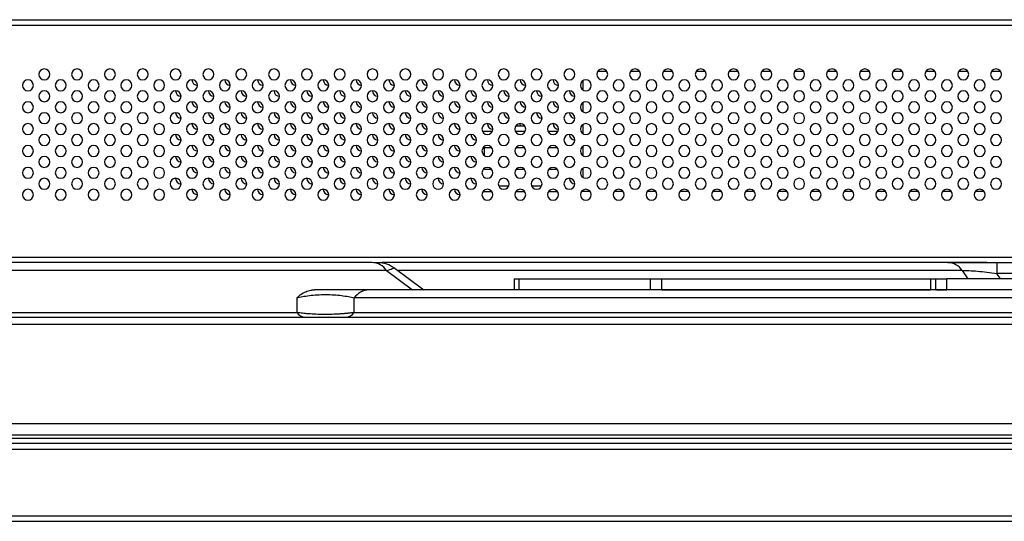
# Model space of a CAD drawing. Header units: millimetres. Extents: x 0 to 1118, y 0 to 864.
# Tile 39 of 256: x 356 to 386, y 653 to 668. Entities that reach past the tile are written whole.
import ezdxf

# ---------------------------------------------------------------- set-up
doc = ezdxf.new("R2010")
doc.units = ezdxf.units.MM

msp = doc.modelspace()

# ---------------------------------------------------------------- linework, layer by layer
at = {"color": 7, "linetype": 'Continuous', "lineweight": 25}
for p, q in [((239.2218, 668.0177), (402.8885, 668.0177)), ((373.2551, 666.451), (373.5218, 666.451)), ((374.2551, 666.451), (374.5218, 666.451)), ((375.2551, 666.451), (375.5218, 666.451)), ((376.2551, 666.451), (376.5218, 666.451)), ((377.2551, 666.451), (377.5218, 666.451)), ((378.2551, 666.451), (378.5218, 666.451)), ((379.2551, 666.451), (379.5218, 666.451)), ((380.2551, 666.451), (380.5218, 666.451)), ((381.2551, 666.451), (381.5218, 666.451)), ((382.2551, 666.451), (382.5218, 666.451)), ((383.2551, 666.451), (383.5218, 666.451)), ((384.2551, 666.451), (384.5218, 666.451)), ((385.2551, 666.451), (385.5218, 666.451)), ((372.8051, 665.8734), (372.8051, 666.162)), ((372.8051, 665.2067), (372.8051, 665.4954)), ((372.8051, 664.54), (372.8051, 664.8287)), ((369.7357, 664.6177), (370.0412, 664.6177)), ((370.7385, 664.6177), (371.0412, 664.6177)), ((370.7551, 664.7844), (371.0218, 664.7844)), ((371.7357, 664.6177), (372.0412, 664.6177)), ((369.8051, 663.8734), (369.8051, 664.1177)), ((370.0218, 664.1177), (369.8051, 664.1177)), ((371.0218, 664.1177), (370.7551, 664.1177)), ((372.0218, 664.1177), (371.7551, 664.1177)), ((372.8051, 664.1177), (372.7551, 664.1177)), ((372.8051, 663.8734), (372.8051, 664.162)), ((369.8051, 663.451), (369.8051, 663.4954)), ((370.0218, 663.451), (369.8051, 663.451)), ((371.0218, 663.451), (370.7551, 663.451)), ((372.0218, 663.451), (371.7551, 663.451)), ((372.8051, 663.451), (372.7551, 663.451)), ((372.8051, 663.2067), (372.8051, 663.4954)), ((370.2357, 662.951), (370.5412, 662.951)), ((371.2357, 662.951), (371.5412, 662.951)), ((373.0218, 662.7844), (372.7551, 662.7844)), ((372.8051, 662.7844), (372.8051, 662.8287)), ((374.0218, 662.7844), (373.7551, 662.7844)), ((375.0218, 662.7844), (374.7551, 662.7844)), ((376.0218, 662.7844), (375.7551, 662.7844)), ((377.0218, 662.7844), (376.7551, 662.7844)), ((378.0218, 662.7844), (377.7551, 662.7844)), ((379.0218, 662.7844), (378.7551, 662.7844)), ((380.0218, 662.7844), (379.7551, 662.7844)), ((381.0218, 662.7844), (380.7551, 662.7844)), ((382.0218, 662.7844), (381.7551, 662.7844)), ((383.0218, 662.7844), (382.7551, 662.7844)), ((384.0218, 662.7844), (383.7551, 662.7844)), ((385.0218, 662.7844), (384.7551, 662.7844)), ((239.3885, 660.7844), (402.7218, 660.7844)), ((366.3784, 660.6177), (331.6878, 660.6177)), ((383.918, 660.6177), (366.6869, 660.6177)), ((383.918, 660.6177), (385.4112, 660.6177)), ((385.4112, 660.6177), (385.4112, 660.6126)), ((385.4112, 660.6177), (388.4701, 660.6177)), ((366.8163, 660.3736), (341.9993, 660.3736)), ((366.8163, 660.3736), (367.6092, 659.7844)), ((367.9483, 659.7795), (367.0421, 660.453)), ((370.7064, 660.1177), (370.7064, 659.7844)), ((370.7064, 660.1177), (370.8528, 660.1177)), ((370.8528, 659.7844), (370.8528, 660.1177)), ((370.8528, 660.1177), (374.8528, 660.1177)), ((374.8528, 660.1177), (374.8528, 659.7844)), ((374.8528, 660.1177), (375.2064, 660.1177)), ((375.2064, 659.7844), (375.2064, 660.1177)), ((375.2064, 660.1177), (383.3885, 660.1177)), ((383.3885, 660.1177), (383.3885, 659.7844)), ((383.3885, 660.1177), (383.5551, 660.1177)), ((383.5551, 659.7844), (383.5551, 660.1177)), ((383.5551, 660.1177), (383.8885, 660.1177)), ((383.8885, 659.7859), (383.8885, 660.1177)), ((399.8885, 660.1177), (383.8885, 660.1177)), ((388.4701, 660.2844), (385.4112, 660.2844)), ((387.9988, 659.7842), (366.2689, 659.7844)), ((370.8528, 659.7844), (370.7064, 659.7844)), ((374.8528, 659.7844), (370.8528, 659.7844)), ((375.2064, 659.7844), (374.8528, 659.7844)), ((375.2064, 659.7844), (383.3885, 659.7844)), ((383.5551, 659.7844), (383.3885, 659.7844)), ((383.5551, 659.7844), (383.8885, 659.7844)), ((364.0793, 659.5403), (364.0793, 659.0975)), ((386.9195, 659.5403), (365.831, 659.5403)), ((365.831, 659.0975), (365.831, 659.5403)), ((335.7654, 658.951), (394.1449, 658.951)), ((343.3391, 659.0975), (364.0793, 659.0975)), ((365.831, 659.0975), (386.5712, 659.0975)), ((394.8016, 658.7303), (335.1087, 658.7303)), ((154.4555, 655.7145), (487.6548, 655.7145)), ((487.6548, 655.3565), (154.4635, 655.3565)), ((154.5101, 655.2674), (487.6004, 655.2673)), ((501.5925, 655.101), (140.5178, 655.101)), ((140.5178, 654.9344), (501.5925, 654.9344)), ((138.6511, 652.901), (503.4591, 652.901)), ((138.6511, 652.7344), (503.4591, 652.7344))]:
    msp.add_line(p, q, dxfattribs=at)
at = {"color": 8, "linetype": 'Continuous', "lineweight": 25}
for p, q in [((239.3885, 667.851), (402.7218, 667.851)), ((369.7551, 662.7844), (370.0218, 662.7844)), ((370.7551, 662.7844), (371.0218, 662.7844)), ((371.7551, 662.7844), (372.0218, 662.7844)), ((385.4112, 660.6126), (385.4112, 660.2844)), ((384.3559, 660.3736), (367.1488, 660.3736)), ((384.3559, 660.3736), (384.5275, 660.1177)), ((385.5229, 660.1177), (385.4112, 660.2844))]:
    msp.add_line(p, q, dxfattribs=at)
at = {"color": 7, "linetype": 'Continuous', "lineweight": 25, "flags": 128}
msp.add_lwpolyline([(370.9024, 664.7844), (370.9012, 664.7873), (370.8885, 664.851)], dxfattribs=at)
at = {"color": 7, "linetype": 'Continuous', "lineweight": 25}
for centre, radius, start, end in [((356.3885, 666.351), 0.1667, 0, 180), ((356.3885, 666.351), 0.1667, 180, 0), ((357.3885, 666.351), 0.1667, 0, 180), ((357.3885, 666.351), 0.1667, 180, 0), ((358.3885, 666.351), 0.1667, 0, 180), ((358.3885, 666.351), 0.1667, 180, 0), ((359.3885, 666.351), 0.1667, 0, 180), ((359.3885, 666.351), 0.1667, 180, 0), ((360.3885, 666.351), 0.1667, 0, 180), ((360.3885, 666.351), 0.1667, 180, 0), ((361.3885, 666.351), 0.1667, 0, 180), ((361.3885, 666.351), 0.1667, 180, 0), ((362.3885, 666.351), 0.1667, 0, 180), ((362.3885, 666.351), 0.1667, 180, 0), ((363.3885, 666.351), 0.1667, 0, 180), ((363.3885, 666.351), 0.1667, 180, 0), ((364.3885, 666.351), 0.1667, 0, 180), ((364.3885, 666.351), 0.1667, 180, 0), ((365.3885, 666.351), 0.1667, 0, 180), ((365.3885, 666.351), 0.1667, 180, 0), ((366.3885, 666.351), 0.1667, 0, 180), ((366.3885, 666.351), 0.1667, 180, 0), ((367.3885, 666.351), 0.1667, 0, 180), ((367.3885, 666.351), 0.1667, 180, 0), ((368.3885, 666.351), 0.1667, 0, 180), ((368.3885, 666.351), 0.1667, 180, 0), ((369.3885, 666.351), 0.1667, 0, 180), ((369.3885, 666.351), 0.1667, 180, 0), ((370.3885, 666.351), 0.1667, 0, 180), ((370.3885, 666.351), 0.1667, 180, 0), ((371.3885, 666.351), 0.1667, 0, 180), ((371.3885, 666.351), 0.1667, 180, 0), ((372.3885, 666.351), 0.1667, 0, 180), ((372.3885, 666.351), 0.1667, 180, 0), ((373.3885, 666.351), 0.1667, 0, 180), ((373.3885, 666.351), 0.1667, 180, 0), ((374.3885, 666.351), 0.1667, 0, 180), ((374.3885, 666.351), 0.1667, 180, 0), ((375.3885, 666.351), 0.1667, 0, 180), ((375.3885, 666.351), 0.1667, 180, 0), ((376.3885, 666.351), 0.1667, 0, 180), ((376.3885, 666.351), 0.1667, 180, 0), ((377.3885, 666.351), 0.1667, 0, 180), ((377.3885, 666.351), 0.1667, 180, 0), ((378.3885, 666.351), 0.1667, 0, 180), ((378.3885, 666.351), 0.1667, 180, 0), ((379.3885, 666.351), 0.1667, 0, 180), ((379.3885, 666.351), 0.1667, 180, 0), ((380.3885, 666.351), 0.1667, 0, 180), ((380.3885, 666.351), 0.1667, 180, 0), ((381.3885, 666.351), 0.1667, 0, 180), ((381.3885, 666.351), 0.1667, 180, 0), ((382.3885, 666.351), 0.1667, 0, 180), ((382.3885, 666.351), 0.1667, 180, 0), ((383.3885, 666.351), 0.1667, 0, 180), ((383.3885, 666.351), 0.1667, 180, 0), ((384.3885, 666.351), 0.1667, 0, 180), ((384.3885, 666.351), 0.1667, 180, 0), ((385.3885, 666.351), 0.1667, 0, 180), ((385.3885, 666.351), 0.1667, 180, 0), ((355.8885, 666.0177), 0.1667, 0, 180), ((355.8885, 666.0177), 0.1667, 180, 0), ((356.8885, 666.0177), 0.1667, 0, 180), ((356.8885, 666.0177), 0.1667, 180, 0), ((357.8885, 666.0177), 0.1667, 0, 180), ((357.8885, 666.0177), 0.1667, 180, 0), ((358.8885, 666.0177), 0.1667, 0, 180), ((358.8885, 666.0177), 0.1667, 180, 0), ((359.8885, 666.0177), 0.1667, 0, 180), ((359.8885, 666.0177), 0.1667, 180, 0), ((360.8885, 666.0177), 0.1667, 0, 180), ((360.8885, 666.0177), 0.1667, 180, 0), ((361.0551, 666.1844), 0.1667, 180, 270), ((361.8885, 666.0177), 0.1667, 0, 180), ((361.8885, 666.0177), 0.1667, 180, 0), ((362.0551, 666.1844), 0.1667, 180, 270), ((362.8885, 666.0177), 0.1667, 0, 180), ((362.8885, 666.0177), 0.1667, 180, 0), ((363.0551, 666.1844), 0.1667, 180, 270), ((363.8885, 666.0177), 0.1667, 0, 180), ((363.8885, 666.0177), 0.1667, 180, 0), ((364.0551, 666.1844), 0.1667, 180, 270), ((364.8885, 666.0177), 0.1667, 0, 180), ((364.8885, 666.0177), 0.1667, 180, 0), ((365.0551, 666.1844), 0.1667, 180, 270), ((365.8885, 666.0177), 0.1667, 0, 180), ((365.8885, 666.0177), 0.1667, 180, 0), ((366.0551, 666.1844), 0.1667, 180, 270), ((366.8885, 666.0177), 0.1667, 0, 180), ((366.8885, 666.0177), 0.1667, 180, 0), ((367.0551, 666.1844), 0.1667, 180, 270), ((367.8885, 666.0177), 0.1667, 0, 180), ((367.8885, 666.0177), 0.1667, 180, 0), ((368.0551, 666.1844), 0.1667, 180, 270), ((368.8885, 666.0177), 0.1667, 0, 180), ((368.8885, 666.0177), 0.1667, 180, 0), ((369.0551, 666.1844), 0.1667, 180, 270), ((369.8885, 666.0177), 0.1667, 0, 180), ((369.8885, 666.0177), 0.1667, 180, 0), ((370.0551, 666.1844), 0.1667, 180, 270), ((370.8885, 666.0177), 0.1667, 0, 180), ((370.8885, 666.0177), 0.1667, 180, 0), ((371.0551, 666.1844), 0.1667, 180, 270), ((371.8885, 666.0177), 0.1667, 0, 180), ((371.8885, 666.0177), 0.1667, 180, 0), ((372.0551, 666.1844), 0.1667, 180, 270), ((372.8885, 666.0177), 0.1667, 0, 180), ((372.8885, 666.0177), 0.1667, 180, 0), ((373.8885, 666.0177), 0.1667, 0, 180), ((373.8885, 666.0177), 0.1667, 180, 0), ((374.8885, 666.0177), 0.1667, 0, 180), ((374.8885, 666.0177), 0.1667, 180, 0), ((375.8885, 666.0177), 0.1667, 0, 180), ((375.8885, 666.0177), 0.1667, 180, 0), ((376.8885, 666.0177), 0.1667, 0, 180), ((376.8885, 666.0177), 0.1667, 180, 0), ((377.8885, 666.0177), 0.1667, 0, 180), ((377.8885, 666.0177), 0.1667, 180, 0), ((378.8885, 666.0177), 0.1667, 0, 180), ((378.8885, 666.0177), 0.1667, 180, 0), ((379.8885, 666.0177), 0.1667, 0, 180), ((379.8885, 666.0177), 0.1667, 180, 0), ((380.8885, 666.0177), 0.1667, 0, 180), ((380.8885, 666.0177), 0.1667, 180, 0), ((381.8885, 666.0177), 0.1667, 0, 180), ((381.8885, 666.0177), 0.1667, 180, 0), ((382.8885, 666.0177), 0.1667, 0, 180), ((382.8885, 666.0177), 0.1667, 180, 0), ((383.8885, 666.0177), 0.1667, 0, 180), ((383.8885, 666.0177), 0.1667, 180, 0), ((384.8885, 666.0177), 0.1667, 0, 180), ((384.8885, 666.0177), 0.1667, 180, 0), ((356.3885, 665.6844), 0.1667, 0, 180), ((357.3885, 665.6844), 0.1667, 0, 180), ((358.3885, 665.6844), 0.1667, 0, 180), ((359.3885, 665.6844), 0.1667, 0, 180), ((360.3885, 665.6844), 0.1667, 0, 180), ((360.5551, 665.851), 0.1667, 180, 270), ((361.3885, 665.6844), 0.1667, 0, 180), ((361.5551, 665.851), 0.1667, 180, 270), ((362.3885, 665.6844), 0.1667, 0, 180), ((362.5551, 665.851), 0.1667, 180, 270), ((363.3885, 665.6844), 0.1667, 0, 180), ((363.5551, 665.851), 0.1667, 180, 270), ((364.3885, 665.6844), 0.1667, 0, 180), ((364.5551, 665.851), 0.1667, 180, 270), ((365.3885, 665.6844), 0.1667, 0, 180), ((365.5551, 665.851), 0.1667, 180, 270), ((366.3885, 665.6844), 0.1667, 0, 180), ((366.5551, 665.851), 0.1667, 180, 270), ((367.3885, 665.6844), 0.1667, 0, 180), ((367.5551, 665.851), 0.1667, 180, 270), ((368.3885, 665.6844), 0.1667, 0, 180), ((368.5551, 665.851), 0.1667, 180, 270), ((369.3885, 665.6844), 0.1667, 0, 180), ((369.5551, 665.851), 0.1667, 180, 270), ((370.3885, 665.6844), 0.1667, 0, 180), ((370.5551, 665.851), 0.1667, 180, 270), ((371.3885, 665.6844), 0.1667, 0, 180), ((371.5551, 665.851), 0.1667, 180, 270), ((372.3885, 665.6844), 0.1667, 0, 180), ((372.5551, 665.851), 0.1667, 180, 270), ((373.3885, 665.6844), 0.1667, 0, 180), ((374.3885, 665.6844), 0.1667, 0, 180), ((375.3885, 665.6844), 0.1667, 0, 180), ((376.3885, 665.6844), 0.1667, 0, 180), ((377.3885, 665.6844), 0.1667, 0, 180), ((378.3885, 665.6844), 0.1667, 0, 180), ((379.3885, 665.6844), 0.1667, 0, 180), ((380.3885, 665.6844), 0.1667, 0, 180), ((381.3885, 665.6844), 0.1667, 0, 180), ((382.3885, 665.6844), 0.1667, 0, 180), ((383.3885, 665.6844), 0.1667, 0, 180), ((384.3885, 665.6844), 0.1667, 0, 180), ((385.3885, 665.6844), 0.1667, 0, 180), ((355.8885, 665.351), 0.1667, 0, 180), ((356.3885, 665.6844), 0.1667, 180, 0), ((356.8885, 665.351), 0.1667, 0, 180), ((357.3885, 665.6844), 0.1667, 180, 0), ((357.8885, 665.351), 0.1667, 0, 180), ((358.3885, 665.6844), 0.1667, 180, 0), ((358.8885, 665.351), 0.1667, 0, 180), ((359.3885, 665.6844), 0.1667, 180, 0), ((359.8885, 665.351), 0.1667, 0, 180), ((360.3885, 665.6844), 0.1667, 180, 0), ((360.8885, 665.351), 0.1667, 0, 180), ((361.0551, 665.5177), 0.1667, 180, 270), ((361.3885, 665.6844), 0.1667, 180, 0), ((361.8885, 665.351), 0.1667, 0, 180), ((362.0551, 665.5177), 0.1667, 180, 270), ((362.3885, 665.6844), 0.1667, 180, 0), ((362.8885, 665.351), 0.1667, 0, 180), ((363.0551, 665.5177), 0.1667, 180, 270), ((363.3885, 665.6844), 0.1667, 180, 0), ((363.8885, 665.351), 0.1667, 0, 180), ((364.0551, 665.5177), 0.1667, 180, 270), ((364.3885, 665.6844), 0.1667, 180, 0), ((364.8885, 665.351), 0.1667, 0, 180), ((365.0551, 665.5177), 0.1667, 180, 270), ((365.3885, 665.6844), 0.1667, 180, 0), ((365.8885, 665.351), 0.1667, 0, 180), ((366.0551, 665.5177), 0.1667, 180, 270), ((366.3885, 665.6844), 0.1667, 180, 0), ((366.8885, 665.351), 0.1667, 0, 180), ((367.0551, 665.5177), 0.1667, 180, 270), ((367.3885, 665.6844), 0.1667, 180, 0), ((367.8885, 665.351), 0.1667, 0, 180), ((368.0551, 665.5177), 0.1667, 180, 270), ((368.3885, 665.6844), 0.1667, 180, 0), ((368.8885, 665.351), 0.1667, 0, 180), ((369.0551, 665.5177), 0.1667, 180, 270), ((369.3885, 665.6844), 0.1667, 180, 0), ((369.8885, 665.351), 0.1667, 0, 180), ((370.0551, 665.5177), 0.1667, 180, 270), ((370.3885, 665.6844), 0.1667, 180, 0), ((370.8885, 665.351), 0.1667, 0, 180), ((371.0551, 665.5177), 0.1667, 180, 270), ((371.3885, 665.6844), 0.1667, 180, 0), ((371.8885, 665.351), 0.1667, 0, 180), ((372.0551, 665.5177), 0.1667, 180, 270), ((372.3885, 665.6844), 0.1667, 180, 0), ((372.8885, 665.351), 0.1667, 0, 180), ((373.3885, 665.6844), 0.1667, 180, 0), ((373.8885, 665.351), 0.1667, 0, 180), ((374.3885, 665.6844), 0.1667, 180, 0), ((374.8885, 665.351), 0.1667, 0, 180), ((375.3885, 665.6844), 0.1667, 180, 0), ((375.8885, 665.351), 0.1667, 0, 180), ((376.3885, 665.6844), 0.1667, 180, 0), ((376.8885, 665.351), 0.1667, 0, 180), ((377.3885, 665.6844), 0.1667, 180, 0), ((377.8885, 665.351), 0.1667, 0, 180), ((378.3885, 665.6844), 0.1667, 180, 0), ((378.8885, 665.351), 0.1667, 0, 180), ((379.3885, 665.6844), 0.1667, 180, 0), ((379.8885, 665.351), 0.1667, 0, 180), ((380.3885, 665.6844), 0.1667, 180, 0), ((380.8885, 665.351), 0.1667, 0, 180), ((381.3885, 665.6844), 0.1667, 180, 0), ((381.8885, 665.351), 0.1667, 0, 180), ((382.3885, 665.6844), 0.1667, 180, 0), ((382.8885, 665.351), 0.1667, 0, 180), ((383.3885, 665.6844), 0.1667, 180, 0), ((383.8885, 665.351), 0.1667, 0, 180), ((384.3885, 665.6844), 0.1667, 180, 0), ((384.8885, 665.351), 0.1667, 0, 180), ((385.3885, 665.6844), 0.1667, 180, 0), ((355.8885, 665.351), 0.1667, 180, 0), ((356.3885, 665.0177), 0.1667, 0, 180), ((356.8885, 665.351), 0.1667, 180, 0), ((357.3885, 665.0177), 0.1667, 0, 180), ((357.8885, 665.351), 0.1667, 180, 0), ((358.3885, 665.0177), 0.1667, 0, 180), ((358.8885, 665.351), 0.1667, 180, 0), ((359.3885, 665.0177), 0.1667, 0, 180), ((359.8885, 665.351), 0.1667, 180, 0), ((360.3885, 665.0177), 0.1667, 0, 180), ((360.5551, 665.1844), 0.1667, 180, 270), ((360.8885, 665.351), 0.1667, 180, 0), ((361.3885, 665.0177), 0.1667, 0, 180), ((361.5551, 665.1844), 0.1667, 180, 270), ((361.8885, 665.351), 0.1667, 180, 0), ((362.3885, 665.0177), 0.1667, 0, 180), ((362.5551, 665.1844), 0.1667, 180, 270), ((362.8885, 665.351), 0.1667, 180, 0), ((363.3885, 665.0177), 0.1667, 0, 180), ((363.5551, 665.1844), 0.1667, 180, 270), ((363.8885, 665.351), 0.1667, 180, 0), ((364.3885, 665.0177), 0.1667, 0, 180), ((364.5551, 665.1844), 0.1667, 180, 270), ((364.8885, 665.351), 0.1667, 180, 0), ((365.3885, 665.0177), 0.1667, 0, 180), ((365.5551, 665.1844), 0.1667, 180, 270), ((365.8885, 665.351), 0.1667, 180, 0), ((366.3885, 665.0177), 0.1667, 0, 180), ((366.5551, 665.1844), 0.1667, 180, 270), ((366.8885, 665.351), 0.1667, 180, 0), ((367.3885, 665.0177), 0.1667, 0, 180), ((367.5551, 665.1844), 0.1667, 180, 270), ((367.8885, 665.351), 0.1667, 180, 0), ((368.3885, 665.0177), 0.1667, 0, 180), ((368.5551, 665.1844), 0.1667, 180, 270), ((368.8885, 665.351), 0.1667, 180, 0), ((369.3885, 665.0177), 0.1667, 0, 180), ((369.5551, 665.1844), 0.1667, 180, 270), ((369.8885, 665.351), 0.1667, 180, 0), ((370.3885, 665.0177), 0.1667, 0, 180), ((370.5551, 665.1844), 0.1667, 180, 270), ((370.8885, 665.351), 0.1667, 180, 0), ((371.3885, 665.0177), 0.1667, 0, 180), ((371.5551, 665.1844), 0.1667, 180, 270), ((371.8885, 665.351), 0.1667, 180, 0), ((372.3885, 665.0177), 0.1667, 0, 180), ((372.5551, 665.1844), 0.1667, 180, 270), ((372.8885, 665.351), 0.1667, 180, 0), ((373.3885, 665.0177), 0.1667, 0, 180), ((373.8885, 665.351), 0.1667, 180, 0), ((374.3885, 665.0177), 0.1667, 0, 180), ((374.8885, 665.351), 0.1667, 180, 0), ((375.3885, 665.0177), 0.1667, 0, 180), ((375.8885, 665.351), 0.1667, 180, 0), ((376.3885, 665.0177), 0.1667, 0, 180), ((376.8885, 665.351), 0.1667, 180, 0), ((377.3885, 665.0177), 0.1667, 0, 180), ((377.8885, 665.351), 0.1667, 180, 0), ((378.3885, 665.0177), 0.1667, 0, 180), ((378.8885, 665.351), 0.1667, 180, 0), ((379.3885, 665.0177), 0.1667, 0, 180), ((379.8885, 665.351), 0.1667, 180, 0), ((380.3885, 665.0177), 0.1667, 0, 180), ((380.8885, 665.351), 0.1667, 180, 0), ((381.3885, 665.0177), 0.1667, 0, 180), ((381.8885, 665.351), 0.1667, 180, 0), ((382.3885, 665.0177), 0.1667, 0, 180), ((382.8885, 665.351), 0.1667, 180, 0), ((383.3885, 665.0177), 0.1667, 0, 180), ((383.8885, 665.351), 0.1667, 180, 0), ((384.3885, 665.0177), 0.1667, 0, 180), ((384.8885, 665.351), 0.1667, 180, 0), ((385.3885, 665.0177), 0.1667, 0, 180), ((355.8885, 664.6844), 0.1667, 0, 180), ((356.3885, 665.0177), 0.1667, 180, 0), ((356.8885, 664.6844), 0.1667, 0, 180), ((357.3885, 665.0177), 0.1667, 180, 0), ((357.8885, 664.6844), 0.1667, 0, 180), ((358.3885, 665.0177), 0.1667, 180, 0), ((358.8885, 664.6844), 0.1667, 0, 180), ((359.3885, 665.0177), 0.1667, 180, 0), ((359.8885, 664.6844), 0.1667, 0, 180), ((360.3885, 665.0177), 0.1667, 180, 0), ((360.8885, 664.6844), 0.1667, 0, 180), ((361.0551, 664.851), 0.1667, 180, 270), ((361.3885, 665.0177), 0.1667, 180, 0), ((361.8885, 664.6844), 0.1667, 0, 180), ((362.0551, 664.851), 0.1667, 180, 270), ((362.3885, 665.0177), 0.1667, 180, 0), ((362.8885, 664.6844), 0.1667, 0, 180), ((363.0551, 664.851), 0.1667, 180, 270), ((363.3885, 665.0177), 0.1667, 180, 0), ((363.8885, 664.6844), 0.1667, 0, 180), ((364.0551, 664.851), 0.1667, 180, 270), ((364.3885, 665.0177), 0.1667, 180, 0), ((364.8885, 664.6844), 0.1667, 0, 180), ((365.0551, 664.851), 0.1667, 180, 270), ((365.3885, 665.0177), 0.1667, 180, 0), ((365.8885, 664.6844), 0.1667, 0, 180), ((366.0551, 664.851), 0.1667, 180, 270), ((366.3885, 665.0177), 0.1667, 180, 0), ((366.8885, 664.6844), 0.1667, 0, 180), ((367.0551, 664.851), 0.1667, 180, 270), ((367.3885, 665.0177), 0.1667, 180, 0), ((367.8885, 664.6844), 0.1667, 0, 180), ((368.0551, 664.851), 0.1667, 180, 270), ((368.3885, 665.0177), 0.1667, 180, 0), ((368.8885, 664.6844), 0.1667, 0, 180), ((369.0551, 664.851), 0.1667, 180, 270), ((369.3885, 665.0177), 0.1667, 180, 0), ((369.8885, 664.6844), 0.1667, 0, 180), ((370.0551, 664.851), 0.1667, 180, 270), ((370.3885, 665.0177), 0.1667, 180, 0), ((370.8885, 664.6844), 0.1667, 0, 180), ((371.3885, 665.0177), 0.1667, 180, 0), ((371.8885, 664.6844), 0.1667, 0, 180), ((372.0551, 664.851), 0.1667, 180, 270), ((372.3885, 665.0177), 0.1667, 180, 0), ((372.8885, 664.6844), 0.1667, 0, 180), ((373.3885, 665.0177), 0.1667, 180, 0), ((373.8885, 664.6844), 0.1667, 0, 180), ((374.3885, 665.0177), 0.1667, 180, 0), ((374.8885, 664.6844), 0.1667, 0, 180), ((375.3885, 665.0177), 0.1667, 180, 0), ((375.8885, 664.6844), 0.1667, 0, 180), ((376.3885, 665.0177), 0.1667, 180, 0), ((376.8885, 664.6844), 0.1667, 0, 180), ((377.3885, 665.0177), 0.1667, 180, 0), ((377.8885, 664.6844), 0.1667, 0, 180), ((378.3885, 665.0177), 0.1667, 180, 0), ((378.8885, 664.6844), 0.1667, 0, 180), ((379.3885, 665.0177), 0.1667, 180, 0), ((379.8885, 664.6844), 0.1667, 0, 180), ((380.3885, 665.0177), 0.1667, 180, 0), ((380.8885, 664.6844), 0.1667, 0, 180), ((381.3885, 665.0177), 0.1667, 180, 0), ((381.8885, 664.6844), 0.1667, 0, 180), ((382.3885, 665.0177), 0.1667, 180, 0), ((382.8885, 664.6844), 0.1667, 0, 180), ((383.3885, 665.0177), 0.1667, 180, 0), ((383.8885, 664.6844), 0.1667, 0, 180), ((384.3885, 665.0177), 0.1667, 180, 0), ((384.8885, 664.6844), 0.1667, 0, 180), ((385.3885, 665.0177), 0.1667, 180, 0), ((355.8885, 664.6844), 0.1667, 180, 0), ((356.3885, 664.351), 0.1667, 0, 180), ((356.8885, 664.6844), 0.1667, 180, 0), ((357.3885, 664.351), 0.1667, 0, 180), ((357.8885, 664.6844), 0.1667, 180, 0), ((358.3885, 664.351), 0.1667, 0, 180), ((358.8885, 664.6844), 0.1667, 180, 0), ((359.3885, 664.351), 0.1667, 0, 180), ((359.8885, 664.6844), 0.1667, 180, 0), ((360.3885, 664.351), 0.1667, 0, 180), ((360.5551, 664.5177), 0.1667, 180, 270), ((360.8885, 664.6844), 0.1667, 180, 0), ((361.3885, 664.351), 0.1667, 0, 180), ((361.5551, 664.5177), 0.1667, 180, 270), ((361.8885, 664.6844), 0.1667, 180, 0), ((362.3885, 664.351), 0.1667, 0, 180), ((362.5551, 664.5177), 0.1667, 180, 270), ((362.8885, 664.6844), 0.1667, 180, 0), ((363.3885, 664.351), 0.1667, 0, 180), ((363.5551, 664.5177), 0.1667, 180, 270), ((363.8885, 664.6844), 0.1667, 180, 0), ((364.3885, 664.351), 0.1667, 0, 180), ((364.5551, 664.5177), 0.1667, 180, 270), ((364.8885, 664.6844), 0.1667, 180, 0), ((365.3885, 664.351), 0.1667, 0, 180), ((365.5551, 664.5177), 0.1667, 180, 270), ((365.8885, 664.6844), 0.1667, 180, 0), ((366.3885, 664.351), 0.1667, 0, 180), ((366.5551, 664.5177), 0.1667, 180, 270), ((366.8885, 664.6844), 0.1667, 180, 0), ((367.3885, 664.351), 0.1667, 0, 180), ((367.5551, 664.5177), 0.1667, 180, 270), ((367.8885, 664.6844), 0.1667, 180, 0), ((368.3885, 664.351), 0.1667, 0, 180), ((368.5551, 664.5177), 0.1667, 180, 270), ((368.8885, 664.6844), 0.1667, 180, 0), ((369.3885, 664.351), 0.1667, 0, 180), ((369.5551, 664.5177), 0.1667, 180, 270), ((369.8885, 664.6844), 0.1667, 180, 0), ((370.3885, 664.351), 0.1667, 0, 180), ((370.8885, 664.6844), 0.1667, 180, 0), ((371.3885, 664.351), 0.1667, 0, 180), ((371.8885, 664.6844), 0.1667, 180, 0), ((372.3885, 664.351), 0.1667, 0, 180), ((372.5551, 664.5177), 0.1667, 180, 270), ((372.8885, 664.6844), 0.1667, 180, 0), ((373.3885, 664.351), 0.1667, 0, 180), ((373.8885, 664.6844), 0.1667, 180, 0), ((374.3885, 664.351), 0.1667, 0, 180), ((374.8885, 664.6844), 0.1667, 180, 0), ((375.3885, 664.351), 0.1667, 0, 180), ((375.8885, 664.6844), 0.1667, 180, 0), ((376.3885, 664.351), 0.1667, 0, 180), ((376.8885, 664.6844), 0.1667, 180, 0), ((377.3885, 664.351), 0.1667, 0, 180), ((377.8885, 664.6844), 0.1667, 180, 0), ((378.3885, 664.351), 0.1667, 0, 180), ((378.8885, 664.6844), 0.1667, 180, 0), ((379.3885, 664.351), 0.1667, 0, 180), ((379.8885, 664.6844), 0.1667, 180, 0), ((380.3885, 664.351), 0.1667, 0, 180), ((380.8885, 664.6844), 0.1667, 180, 0), ((381.3885, 664.351), 0.1667, 0, 180), ((381.8885, 664.6844), 0.1667, 180, 0), ((382.3885, 664.351), 0.1667, 0, 180), ((382.8885, 664.6844), 0.1667, 180, 0), ((383.3885, 664.351), 0.1667, 0, 180), ((383.8885, 664.6844), 0.1667, 180, 0), ((384.3885, 664.351), 0.1667, 0, 180), ((384.8885, 664.6844), 0.1667, 180, 0), ((385.3885, 664.351), 0.1667, 0, 180), ((356.3885, 664.351), 0.1667, 180, 0), ((357.3885, 664.351), 0.1667, 180, 0), ((358.3885, 664.351), 0.1667, 180, 0), ((359.3885, 664.351), 0.1667, 180, 0), ((360.3885, 664.351), 0.1667, 180, 0), ((361.3885, 664.351), 0.1667, 180, 0), ((362.3885, 664.351), 0.1667, 180, 0), ((363.3885, 664.351), 0.1667, 180, 0), ((364.3885, 664.351), 0.1667, 180, 0), ((365.3885, 664.351), 0.1667, 180, 0), ((366.3885, 664.351), 0.1667, 180, 0), ((367.3885, 664.351), 0.1667, 180, 0), ((368.3885, 664.351), 0.1667, 180, 0), ((369.3885, 664.351), 0.1667, 180, 0), ((370.3885, 664.351), 0.1667, 180, 0), ((371.3885, 664.351), 0.1667, 180, 0), ((372.3885, 664.351), 0.1667, 180, 0), ((373.3885, 664.351), 0.1667, 180, 0), ((374.3885, 664.351), 0.1667, 180, 0), ((375.3885, 664.351), 0.1667, 180, 0), ((376.3885, 664.351), 0.1667, 180, 0), ((377.3885, 664.351), 0.1667, 180, 0), ((378.3885, 664.351), 0.1667, 180, 0), ((379.3885, 664.351), 0.1667, 180, 0), ((380.3885, 664.351), 0.1667, 180, 0), ((381.3885, 664.351), 0.1667, 180, 0), ((382.3885, 664.351), 0.1667, 180, 0), ((383.3885, 664.351), 0.1667, 180, 0), ((384.3885, 664.351), 0.1667, 180, 0), ((385.3885, 664.351), 0.1667, 180, 0), ((355.8885, 664.0177), 0.1667, 0, 180), ((355.8885, 664.0177), 0.1667, 180, 0), ((356.8885, 664.0177), 0.1667, 0, 180), ((356.8885, 664.0177), 0.1667, 180, 0), ((357.8885, 664.0177), 0.1667, 0, 180), ((357.8885, 664.0177), 0.1667, 180, 0), ((358.8885, 664.0177), 0.1667, 0, 180), ((358.8885, 664.0177), 0.1667, 180, 0), ((359.8885, 664.0177), 0.1667, 0, 180), ((359.8885, 664.0177), 0.1667, 180, 0), ((360.8885, 664.0177), 0.1667, 0, 180), ((360.8885, 664.0177), 0.1667, 180, 0), ((361.0551, 664.1844), 0.1667, 180, 270), ((361.8885, 664.0177), 0.1667, 0, 180), ((361.8885, 664.0177), 0.1667, 180, 0), ((362.0551, 664.1844), 0.1667, 180, 270), ((362.8885, 664.0177), 0.1667, 0, 180), ((362.8885, 664.0177), 0.1667, 180, 0), ((363.0551, 664.1844), 0.1667, 180, 270), ((363.8885, 664.0177), 0.1667, 0, 180), ((363.8885, 664.0177), 0.1667, 180, 0), ((364.0551, 664.1844), 0.1667, 180, 270), ((364.8885, 664.0177), 0.1667, 0, 180), ((364.8885, 664.0177), 0.1667, 180, 0), ((365.0551, 664.1844), 0.1667, 180, 270), ((365.8885, 664.0177), 0.1667, 0, 180), ((365.8885, 664.0177), 0.1667, 180, 0), ((366.0551, 664.1844), 0.1667, 180, 270), ((366.8885, 664.0177), 0.1667, 0, 180), ((366.8885, 664.0177), 0.1667, 180, 0), ((367.0551, 664.1844), 0.1667, 180, 270), ((367.8885, 664.0177), 0.1667, 0, 180), ((367.8885, 664.0177), 0.1667, 180, 0), ((368.0551, 664.1844), 0.1667, 180, 270), ((368.8885, 664.0177), 0.1667, 0, 180), ((368.8885, 664.0177), 0.1667, 180, 0), ((369.0551, 664.1844), 0.1667, 180, 270), ((369.8885, 664.0177), 0.1667, 0, 180), ((369.8885, 664.0177), 0.1667, 180, 0), ((370.8885, 664.0177), 0.1667, 0, 180), ((370.8885, 664.0177), 0.1667, 180, 0), ((371.8885, 664.0177), 0.1667, 0, 180), ((371.8885, 664.0177), 0.1667, 180, 0), ((372.8885, 664.0177), 0.1667, 0, 180), ((372.8885, 664.0177), 0.1667, 180, 0), ((373.8885, 664.0177), 0.1667, 0, 180), ((373.8885, 664.0177), 0.1667, 180, 0), ((374.8885, 664.0177), 0.1667, 0, 180), ((374.8885, 664.0177), 0.1667, 180, 0), ((375.8885, 664.0177), 0.1667, 0, 180), ((375.8885, 664.0177), 0.1667, 180, 0), ((376.8885, 664.0177), 0.1667, 0, 180), ((376.8885, 664.0177), 0.1667, 180, 0), ((377.8885, 664.0177), 0.1667, 0, 180), ((377.8885, 664.0177), 0.1667, 180, 0), ((378.8885, 664.0177), 0.1667, 0, 180), ((378.8885, 664.0177), 0.1667, 180, 0), ((379.8885, 664.0177), 0.1667, 0, 180), ((379.8885, 664.0177), 0.1667, 180, 0), ((380.8885, 664.0177), 0.1667, 0, 180), ((380.8885, 664.0177), 0.1667, 180, 0), ((381.8885, 664.0177), 0.1667, 0, 180), ((381.8885, 664.0177), 0.1667, 180, 0), ((382.8885, 664.0177), 0.1667, 0, 180), ((382.8885, 664.0177), 0.1667, 180, 0), ((383.8885, 664.0177), 0.1667, 0, 180), ((383.8885, 664.0177), 0.1667, 180, 0), ((384.8885, 664.0177), 0.1667, 0, 180), ((384.8885, 664.0177), 0.1667, 180, 0), ((356.3885, 663.6844), 0.1667, 0, 180), ((356.3885, 663.6844), 0.1667, 180, 0), ((357.3885, 663.6844), 0.1667, 0, 180), ((357.3885, 663.6844), 0.1667, 180, 0), ((358.3885, 663.6844), 0.1667, 0, 180), ((358.3885, 663.6844), 0.1667, 180, 0), ((359.3885, 663.6844), 0.1667, 0, 180), ((359.3885, 663.6844), 0.1667, 180, 0), ((360.3885, 663.6844), 0.1667, 0, 180), ((360.3885, 663.6844), 0.1667, 180, 0), ((360.5551, 663.851), 0.1667, 180, 270), ((361.3885, 663.6844), 0.1667, 0, 180), ((361.3885, 663.6844), 0.1667, 180, 0), ((361.5551, 663.851), 0.1667, 180, 270), ((362.3885, 663.6844), 0.1667, 0, 180), ((362.3885, 663.6844), 0.1667, 180, 0), ((362.5551, 663.851), 0.1667, 180, 270), ((363.3885, 663.6844), 0.1667, 0, 180), ((363.3885, 663.6844), 0.1667, 180, 0), ((363.5551, 663.851), 0.1667, 180, 270), ((364.3885, 663.6844), 0.1667, 0, 180), ((364.3885, 663.6844), 0.1667, 180, 0), ((364.5551, 663.851), 0.1667, 180, 270), ((365.3885, 663.6844), 0.1667, 0, 180), ((365.3885, 663.6844), 0.1667, 180, 0), ((365.5551, 663.851), 0.1667, 180, 270), ((366.3885, 663.6844), 0.1667, 0, 180), ((366.3885, 663.6844), 0.1667, 180, 0), ((366.5551, 663.851), 0.1667, 180, 270), ((367.3885, 663.6844), 0.1667, 0, 180), ((367.3885, 663.6844), 0.1667, 180, 0), ((367.5551, 663.851), 0.1667, 180, 270), ((368.3885, 663.6844), 0.1667, 0, 180), ((368.3885, 663.6844), 0.1667, 180, 0), ((368.5551, 663.851), 0.1667, 180, 270), ((369.3885, 663.6844), 0.1667, 0, 180), ((369.3885, 663.6844), 0.1667, 180, 0), ((369.5551, 663.851), 0.1667, 180, 270), ((370.3885, 663.6844), 0.1667, 0, 180), ((370.3885, 663.6844), 0.1667, 180, 0), ((371.3885, 663.6844), 0.1667, 0, 180), ((371.3885, 663.6844), 0.1667, 180, 0), ((372.3885, 663.6844), 0.1667, 0, 180), ((372.3885, 663.6844), 0.1667, 180, 0), ((373.3885, 663.6844), 0.1667, 0, 180), ((373.3885, 663.6844), 0.1667, 180, 0), ((374.3885, 663.6844), 0.1667, 0, 180), ((374.3885, 663.6844), 0.1667, 180, 0), ((375.3885, 663.6844), 0.1667, 0, 180), ((375.3885, 663.6844), 0.1667, 180, 0), ((376.3885, 663.6844), 0.1667, 0, 180), ((376.3885, 663.6844), 0.1667, 180, 0), ((377.3885, 663.6844), 0.1667, 0, 180), ((377.3885, 663.6844), 0.1667, 180, 0), ((378.3885, 663.6844), 0.1667, 0, 180), ((378.3885, 663.6844), 0.1667, 180, 0), ((379.3885, 663.6844), 0.1667, 0, 180), ((379.3885, 663.6844), 0.1667, 180, 0), ((380.3885, 663.6844), 0.1667, 0, 180), ((380.3885, 663.6844), 0.1667, 180, 0), ((381.3885, 663.6844), 0.1667, 0, 180), ((381.3885, 663.6844), 0.1667, 180, 0), ((382.3885, 663.6844), 0.1667, 0, 180), ((382.3885, 663.6844), 0.1667, 180, 0), ((383.3885, 663.6844), 0.1667, 0, 180), ((383.3885, 663.6844), 0.1667, 180, 0), ((384.3885, 663.6844), 0.1667, 0, 180), ((384.3885, 663.6844), 0.1667, 180, 0), ((385.3885, 663.6844), 0.1667, 0, 180), ((385.3885, 663.6844), 0.1667, 180, 0), ((355.8885, 663.351), 0.1667, 0, 180), ((355.8885, 663.351), 0.1667, 180, 0), ((356.8885, 663.351), 0.1667, 0, 180), ((356.8885, 663.351), 0.1667, 180, 0), ((357.8885, 663.351), 0.1667, 0, 180), ((357.8885, 663.351), 0.1667, 180, 0), ((358.8885, 663.351), 0.1667, 0, 180), ((358.8885, 663.351), 0.1667, 180, 0), ((359.8885, 663.351), 0.1667, 0, 180), ((359.8885, 663.351), 0.1667, 180, 0), ((360.8885, 663.351), 0.1667, 0, 180), ((360.8885, 663.351), 0.1667, 180, 0), ((361.0551, 663.5177), 0.1667, 180, 270), ((361.8885, 663.351), 0.1667, 0, 180), ((361.8885, 663.351), 0.1667, 180, 0), ((362.0551, 663.5177), 0.1667, 180, 270), ((362.8885, 663.351), 0.1667, 0, 180), ((362.8885, 663.351), 0.1667, 180, 0), ((363.0551, 663.5177), 0.1667, 180, 270), ((363.8885, 663.351), 0.1667, 0, 180), ((363.8885, 663.351), 0.1667, 180, 0), ((364.0551, 663.5177), 0.1667, 180, 270), ((364.8885, 663.351), 0.1667, 0, 180), ((364.8885, 663.351), 0.1667, 180, 0), ((365.0551, 663.5177), 0.1667, 180, 270), ((365.8885, 663.351), 0.1667, 0, 180), ((365.8885, 663.351), 0.1667, 180, 0), ((366.0551, 663.5177), 0.1667, 180, 270), ((366.8885, 663.351), 0.1667, 0, 180), ((366.8885, 663.351), 0.1667, 180, 0), ((367.0551, 663.5177), 0.1667, 180, 270), ((367.8885, 663.351), 0.1667, 0, 180), ((367.8885, 663.351), 0.1667, 180, 0), ((368.0551, 663.5177), 0.1667, 180, 270), ((368.8885, 663.351), 0.1667, 0, 180), ((368.8885, 663.351), 0.1667, 180, 0), ((369.0551, 663.5177), 0.1667, 180, 270), ((369.8885, 663.351), 0.1667, 0, 180), ((369.8885, 663.351), 0.1667, 180, 0), ((370.8885, 663.351), 0.1667, 0, 180), ((370.8885, 663.351), 0.1667, 180, 0), ((371.8885, 663.351), 0.1667, 0, 180), ((371.8885, 663.351), 0.1667, 180, 0), ((372.8885, 663.351), 0.1667, 0, 180), ((372.8885, 663.351), 0.1667, 180, 0), ((373.8885, 663.351), 0.1667, 0, 180), ((373.8885, 663.351), 0.1667, 180, 0), ((374.8885, 663.351), 0.1667, 0, 180), ((374.8885, 663.351), 0.1667, 180, 0), ((375.8885, 663.351), 0.1667, 0, 180), ((375.8885, 663.351), 0.1667, 180, 0), ((376.8885, 663.351), 0.1667, 0, 180), ((376.8885, 663.351), 0.1667, 180, 0), ((377.8885, 663.351), 0.1667, 0, 180), ((377.8885, 663.351), 0.1667, 180, 0), ((378.8885, 663.351), 0.1667, 0, 180), ((378.8885, 663.351), 0.1667, 180, 0), ((379.8885, 663.351), 0.1667, 0, 180), ((379.8885, 663.351), 0.1667, 180, 0), ((380.8885, 663.351), 0.1667, 0, 180), ((380.8885, 663.351), 0.1667, 180, 0), ((381.8885, 663.351), 0.1667, 0, 180), ((381.8885, 663.351), 0.1667, 180, 0), ((382.8885, 663.351), 0.1667, 0, 180), ((382.8885, 663.351), 0.1667, 180, 0), ((383.8885, 663.351), 0.1667, 0, 180), ((383.8885, 663.351), 0.1667, 180, 0), ((384.8885, 663.351), 0.1667, 0, 180), ((384.8885, 663.351), 0.1667, 180, 0), ((356.3885, 663.0177), 0.1667, 0, 180), ((356.3885, 663.0177), 0.1667, 180, 0), ((357.3885, 663.0177), 0.1667, 0, 180), ((357.3885, 663.0177), 0.1667, 180, 0), ((358.3885, 663.0177), 0.1667, 0, 180), ((358.3885, 663.0177), 0.1667, 180, 0), ((359.3885, 663.0177), 0.1667, 0, 180), ((359.3885, 663.0177), 0.1667, 180, 0), ((360.3885, 663.0177), 0.1667, 0, 180), ((360.3885, 663.0177), 0.1667, 180, 0), ((360.5551, 663.1844), 0.1667, 180, 270), ((361.3885, 663.0177), 0.1667, 0, 180), ((361.3885, 663.0177), 0.1667, 180, 0), ((361.5551, 663.1844), 0.1667, 180, 270), ((362.3885, 663.0177), 0.1667, 0, 180), ((362.3885, 663.0177), 0.1667, 180, 0), ((362.5551, 663.1844), 0.1667, 180, 270), ((363.3885, 663.0177), 0.1667, 0, 180), ((363.3885, 663.0177), 0.1667, 180, 0), ((363.5551, 663.1844), 0.1667, 180, 270), ((364.3885, 663.0177), 0.1667, 0, 180), ((364.3885, 663.0177), 0.1667, 180, 0), ((364.5551, 663.1844), 0.1667, 180, 270), ((365.3885, 663.0177), 0.1667, 0, 180), ((365.3885, 663.0177), 0.1667, 180, 0), ((365.5551, 663.1844), 0.1667, 180, 270), ((366.3885, 663.0177), 0.1667, 0, 180), ((366.3885, 663.0177), 0.1667, 180, 0), ((366.5551, 663.1844), 0.1667, 180, 270), ((367.3885, 663.0177), 0.1667, 0, 180), ((367.3885, 663.0177), 0.1667, 180, 0), ((367.5551, 663.1844), 0.1667, 180, 270), ((368.3885, 663.0177), 0.1667, 0, 180), ((368.3885, 663.0177), 0.1667, 180, 0), ((368.5551, 663.1844), 0.1667, 180, 270), ((369.3885, 663.0177), 0.1667, 0, 180), ((369.3885, 663.0177), 0.1667, 180, 0), ((369.5551, 663.1844), 0.1667, 180, 270), ((370.3885, 663.0177), 0.1667, 0, 180), ((370.3885, 663.0177), 0.1667, 180, 0), ((371.3885, 663.0177), 0.1667, 0, 180), ((371.3885, 663.0177), 0.1667, 180, 0), ((372.3885, 663.0177), 0.1667, 0, 180), ((372.3885, 663.0177), 0.1667, 180, 0), ((372.5551, 663.1844), 0.1667, 180, 270), ((373.3885, 663.0177), 0.1667, 0, 180), ((373.3885, 663.0177), 0.1667, 180, 0), ((374.3885, 663.0177), 0.1667, 0, 180), ((374.3885, 663.0177), 0.1667, 180, 0), ((375.3885, 663.0177), 0.1667, 0, 180), ((375.3885, 663.0177), 0.1667, 180, 0), ((376.3885, 663.0177), 0.1667, 0, 180), ((376.3885, 663.0177), 0.1667, 180, 0), ((377.3885, 663.0177), 0.1667, 0, 180), ((377.3885, 663.0177), 0.1667, 180, 0), ((378.3885, 663.0177), 0.1667, 0, 180), ((378.3885, 663.0177), 0.1667, 180, 0), ((379.3885, 663.0177), 0.1667, 0, 180), ((379.3885, 663.0177), 0.1667, 180, 0), ((380.3885, 663.0177), 0.1667, 0, 180), ((380.3885, 663.0177), 0.1667, 180, 0), ((381.3885, 663.0177), 0.1667, 0, 180), ((381.3885, 663.0177), 0.1667, 180, 0), ((382.3885, 663.0177), 0.1667, 0, 180), ((382.3885, 663.0177), 0.1667, 180, 0), ((383.3885, 663.0177), 0.1667, 0, 180), ((383.3885, 663.0177), 0.1667, 180, 0), ((384.3885, 663.0177), 0.1667, 0, 180), ((384.3885, 663.0177), 0.1667, 180, 0), ((385.3885, 663.0177), 0.1667, 0, 180), ((385.3885, 663.0177), 0.1667, 180, 0), ((355.8885, 662.6844), 0.1667, 0, 180), ((356.8885, 662.6844), 0.1667, 0, 180), ((357.8885, 662.6844), 0.1667, 0, 180), ((358.8885, 662.6844), 0.1667, 0, 180), ((359.8885, 662.6844), 0.1667, 0, 180), ((360.8885, 662.6844), 0.1667, 0, 180), ((361.0551, 662.851), 0.1667, 180, 270), ((361.8885, 662.6844), 0.1667, 0, 180), ((362.0551, 662.851), 0.1667, 180, 270), ((362.8885, 662.6844), 0.1667, 0, 180), ((363.0551, 662.851), 0.1667, 180, 270), ((363.8885, 662.6844), 0.1667, 0, 180), ((364.0551, 662.851), 0.1667, 180, 270), ((364.8885, 662.6844), 0.1667, 0, 180), ((365.0551, 662.851), 0.1667, 180, 270), ((365.8885, 662.6844), 0.1667, 0, 180), ((366.0551, 662.851), 0.1667, 180, 270), ((366.8885, 662.6844), 0.1667, 0, 180), ((367.0551, 662.851), 0.1667, 180, 270), ((367.8885, 662.6844), 0.1667, 0, 180), ((368.0551, 662.851), 0.1667, 180, 270), ((368.8885, 662.6844), 0.1667, 0, 180), ((369.0551, 662.851), 0.1667, 180, 270), ((369.8885, 662.6844), 0.1667, 0, 180), ((370.8885, 662.6844), 0.1667, 0, 180), ((371.8885, 662.6844), 0.1667, 0, 180), ((372.8885, 662.6844), 0.1667, 0, 180), ((373.8885, 662.6844), 0.1667, 0, 180), ((374.8885, 662.6844), 0.1667, 0, 180), ((375.8885, 662.6844), 0.1667, 0, 180), ((376.8885, 662.6844), 0.1667, 0, 180), ((377.8885, 662.6844), 0.1667, 0, 180), ((378.8885, 662.6844), 0.1667, 0, 180), ((379.8885, 662.6844), 0.1667, 0, 180), ((380.8885, 662.6844), 0.1667, 0, 180), ((381.8885, 662.6844), 0.1667, 0, 180), ((382.8885, 662.6844), 0.1667, 0, 180), ((383.8885, 662.6844), 0.1667, 0, 180), ((384.8885, 662.6844), 0.1667, 0, 180), ((355.8885, 662.6844), 0.1667, 180, 0), ((356.8885, 662.6844), 0.1667, 180, 0), ((357.8885, 662.6844), 0.1667, 180, 0), ((358.8885, 662.6844), 0.1667, 180, 0), ((359.8885, 662.6844), 0.1667, 180, 0), ((360.8885, 662.6844), 0.1667, 180, 0), ((361.8885, 662.6844), 0.1667, 180, 0), ((362.8885, 662.6844), 0.1667, 180, 0), ((363.8885, 662.6844), 0.1667, 180, 0), ((364.8885, 662.6844), 0.1667, 180, 0), ((365.8885, 662.6844), 0.1667, 180, 0), ((366.8885, 662.6844), 0.1667, 180, 0), ((367.8885, 662.6844), 0.1667, 180, 0), ((368.8885, 662.6844), 0.1667, 180, 0), ((369.8885, 662.6844), 0.1667, 180, 0), ((370.8885, 662.6844), 0.1667, 180, 0), ((371.8885, 662.6844), 0.1667, 180, 0), ((372.8885, 662.6844), 0.1667, 180, 0), ((373.8885, 662.6844), 0.1667, 180, 0), ((374.8885, 662.6844), 0.1667, 180, 0), ((375.8885, 662.6844), 0.1667, 180, 0), ((376.8885, 662.6844), 0.1667, 180, 0), ((377.8885, 662.6844), 0.1667, 180, 0), ((378.8885, 662.6844), 0.1667, 180, 0), ((379.8885, 662.6844), 0.1667, 180, 0), ((380.8885, 662.6844), 0.1667, 180, 0), ((381.8885, 662.6844), 0.1667, 180, 0), ((382.8885, 662.6844), 0.1667, 180, 0), ((383.8885, 662.6844), 0.1667, 180, 0), ((384.8885, 662.6844), 0.1667, 180, 0), ((366.3567, 660.0639), 0.5542, 33.97458, 87.75652), ((383.8963, 660.0639), 0.5542, 33.97469, 87.75653), ((366.2906, 659.2306), 0.5542, 92.24347, 146.02536), ((364.3551, 659.2833), 0.3325, 213.97469, 267.75653), ((365.5552, 659.2833), 0.3325, 272.23707, 326.02581)]:
    msp.add_arc(centre, radius, start, end, dxfattribs=at)
for points, knots in [([(366.7036, 660.6024), (366.694, 660.6036), (366.6752, 660.6061), (366.5937, 660.6102), (366.4967, 660.6125), (366.433, 660.614)], [0, 0, 0, 0, 0.2615742, 0.5147068, 1, 1, 1, 1]), ([(366.7039, 660.6024), (366.6943, 660.6036), (366.6754, 660.606), (366.5939, 660.6102), (366.4968, 660.6125), (366.433, 660.614)], [0, 0, 0, 0, 0.2615837, 0.5147167, 1, 1, 1, 1]), ([(367.0365, 660.4457), (367.005, 660.4716), (366.9087, 660.5511), (366.7862, 660.5817), (366.7037, 660.6024)], [0, 0, 0, 0, 0.3270155, 1, 1, 1, 1]), ([(385.4112, 660.6126), (385.2766, 660.6139), (385.0051, 660.6166), (384.6007, 660.6174), (384.2196, 660.6177), (384.0284, 660.6174), (383.9327, 660.6172)], [0, 0, 0, 0, 0.2449118, 0.4942478, 0.7468999, 1, 1, 1, 1]), ([(384.3559, 660.3736), (384.4166, 660.3762), (384.4876, 660.3759), (384.6454, 660.3699), (384.7322, 660.3642), (384.9156, 660.3481), (385.012, 660.3377), (385.2092, 660.3134), (385.31, 660.2995), (385.4112, 660.2844)], [0, 0, 0, 0, 0.25, 0.25, 0.5, 0.5, 0.75, 0.75, 1, 1, 1, 1]), ([(364.6864, 659.7844), (364.6759, 659.7843), (364.655, 659.7841), (364.6246, 659.7826), (364.5949, 659.7803), (364.566, 659.7771), (364.5379, 659.773), (364.4909, 659.7646), (364.4273, 659.7485), (364.323, 659.7102), (364.2295, 659.658), (364.1422, 659.5949), (364.101, 659.5591), (364.0793, 659.5403)], [0, 0, 0, 0, 0.038103, 0.07614491, 0.11411878, 0.15202222, 0.18985536, 0.22762063, 0.34674005, 0.4684819, 0.72537065, 0.85626132, 1, 1, 1, 1]), ([(366.2689, 659.7844), (366.2439, 659.7844), (366.1942, 659.7844), (366.1184, 659.7843), (366.0418, 659.7843), (365.964, 659.7843), (365.8848, 659.7843), (365.8061, 659.7843), (365.7162, 659.7844), (365.5995, 659.7844), (365.4523, 659.7843), (365.3069, 659.7844), (365.1918, 659.7844), (365.0976, 659.7844), (365.0009, 659.7843), (364.8971, 659.7843), (364.7919, 659.7844), (364.7217, 659.7844), (364.6864, 659.7844)], [0, 0, 0, 0, 0.0576945, 0.1149873, 0.1719354, 0.2286216, 0.2851126, 0.3414755, 0.3934535, 0.469217, 0.5712878, 0.6648898, 0.719017, 0.7662341, 0.8234534, 0.8814403, 0.9402626, 1, 1, 1, 1]), ([(366.2204, 659.7805), (366.1542, 659.7815), (366.0207, 659.7836), (365.8515, 659.7841), (365.7663, 659.7843)], [0, 0, 0, 0, 0.4960426, 1, 1, 1, 1]), ([(364.0793, 659.5403), (364.1345, 659.5545), (364.194, 659.5679), (364.3224, 659.5925), (364.3915, 659.6036), (364.5393, 659.6225), (364.6182, 659.6302), (364.783, 659.6408), (364.869, 659.6436), (365.041, 659.6436), (365.127, 659.6408), (365.2919, 659.6302), (365.3708, 659.6225), (365.5187, 659.6036), (365.5878, 659.5925), (365.7163, 659.5679), (365.7758, 659.5545), (365.831, 659.5403)], [0, 0, 0, 0, 0.125, 0.125, 0.25, 0.25, 0.375, 0.375, 0.5, 0.5, 0.625, 0.625, 0.75, 0.75, 0.875, 0.875, 1, 1, 1, 1]), ([(365.831, 659.0975), (365.8168, 659.0954), (365.7889, 659.0911), (365.7461, 659.0852), (365.7036, 659.0798), (365.6615, 659.0747), (365.6198, 659.07), (365.5787, 659.0657), (365.5384, 659.0618), (365.4989, 659.0582), (365.4605, 659.055), (365.4231, 659.0522), (365.3242, 659.0453), (365.1623, 659.0375), (364.9356, 659.0343), (364.7124, 659.039), (364.5427, 659.0478), (364.4195, 659.0573), (364.3391, 659.0647), (364.2542, 659.0738), (364.1659, 659.0847), (364.1089, 659.0931), (364.0793, 659.0975)], [0, 0, 0, 0, 0.0292159, 0.0575765, 0.0850646, 0.1116692, 0.1373833, 0.1621991, 0.1860971, 0.2090609, 0.2310807, 0.2521511, 0.2722688, 0.3964602, 0.5110908, 0.6224836, 0.7425898, 0.7849215, 0.8319301, 0.8835313, 0.9395901, 1, 1, 1, 1])]:
    msp.add_open_spline(points, degree=3, knots=knots, dxfattribs=at)
at = {"color": 8, "linetype": 'Continuous', "lineweight": 25}
msp.add_open_spline([(366.8163, 660.3736), (366.8827, 660.3965), (367.0126, 660.4411), (367.0322, 660.4488), (367.0417, 660.4526)], degree=3, knots=[0, 0, 0, 0, 0.5115158, 1, 1, 1, 1], dxfattribs=at)

doc.saveas('drawing.dxf')
